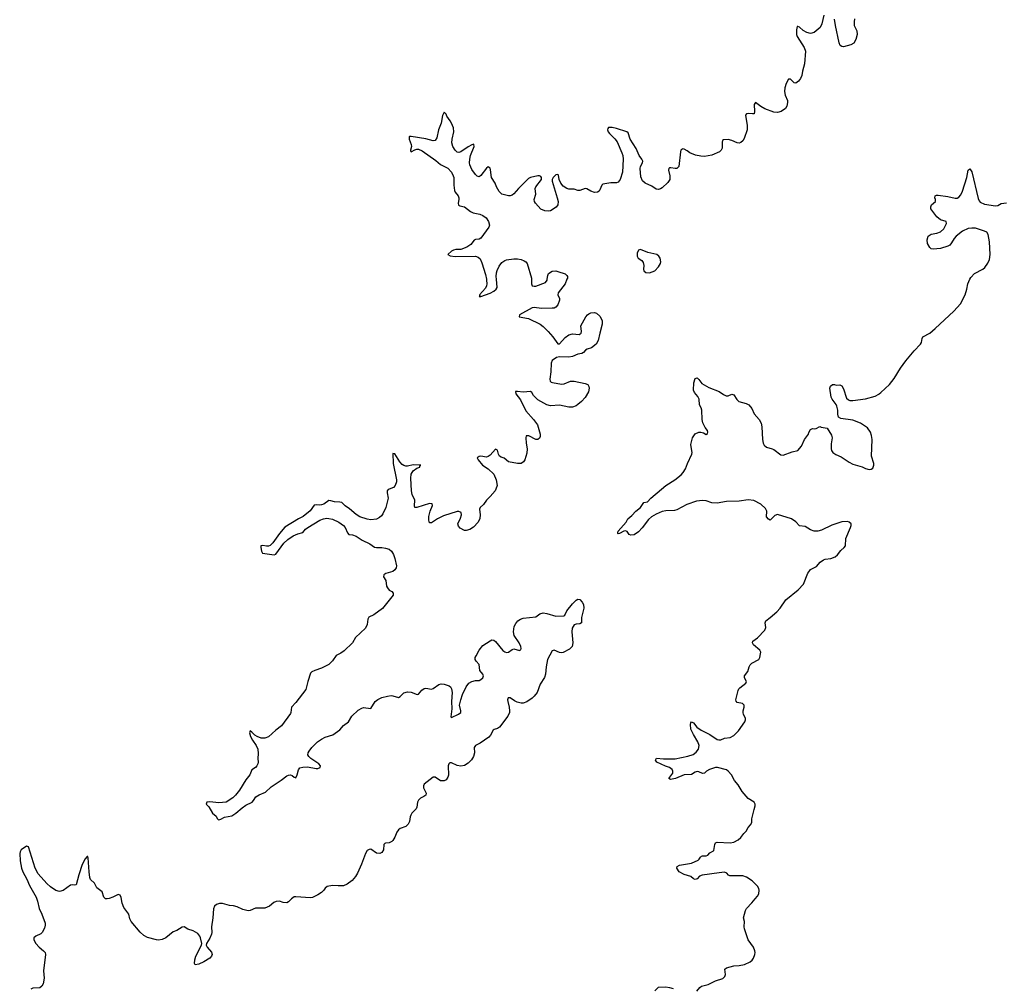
# Model space of a CAD drawing. Header units: inches. Extents: x 1603746 to 1744129, y 385869 to 533836.
# Tile 12 of 105: x 1610615 to 1621365, y 432260 to 442833. Entities that reach past the tile are written whole.
import ezdxf

# ---------------------------------------------------------------- set-up
doc = ezdxf.new("R2010")
doc.units = ezdxf.units.IN
doc.header["$MEASUREMENT"] = 0
for name, color, linetype in [('B6413', 7, 'Continuous'), ('B6414', 7, 'Continuous'), ('B6423', 7, 'Continuous'), ('B6424', 7, 'Continuous')]:
    doc.layers.add(name, color=color, linetype=linetype)

msp = doc.modelspace()

# ---------------------------------------------------------------- linework, layer by layer
at = {"layer": 'B6413', "color": 6}
for points, elevation in [([(1616590, 440000), (1616572, 439950), (1616492, 439850), (1616490, 439830), (1616509, 439790), (1616510, 439770), (1616490, 439720), (1616470, 439695), (1616450, 439685), (1616430, 439683), (1616310, 439682), (1616231, 439691), (1616210, 439686), (1616073, 439610), (1616069, 439590), (1616170, 439572), (1616299, 439510), (1616330, 439485), (1616385, 439430), (1616436, 439370), (1616490, 439293), (1616510, 439296), (1616570, 439364), (1616610, 439392), (1616650, 439404), (1616723, 439397), (1616745, 439410), (1616747, 439430), (1616740, 439490), (1616797, 439590), (1616814, 439610), (1616830, 439622), (1616850, 439632), (1616890, 439636), (1616911, 439630), (1616950, 439596), (1616973, 439550), (1616975, 439510), (1616947, 439413), (1616931, 439330), (1616908, 439290), (1616856, 439250), (1616810, 439237), (1616793, 439227), (1616770, 439202), (1616752, 439190), (1616710, 439183), (1616650, 439155), (1616610, 439150), (1616510, 439152), (1616475, 439145), (1616430, 439113), (1616416, 439084), (1616414, 438990), (1616401, 438910), (1616407, 438887), (1616417, 438877), (1616431, 438871), (1616530, 438853), (1616561, 438859), (1616630, 438886), (1616670, 438888), (1616790, 438862), (1616816, 438850), (1616830, 438830), (1616832, 438810), (1616825, 438770), (1616790, 438710), (1616750, 438665), (1616710, 438631), (1616690, 438619), (1616650, 438605), (1616610, 438604), (1616510, 438626), (1616410, 438618), (1616370, 438628), (1616270, 438682), (1616225, 438730), (1616205, 438765), (1616190, 438776), (1616110, 438768), (1616050, 438776), (1616027, 438773), (1616030, 438750), (1616083, 438683), (1616142, 438562), (1616225, 438470), (1616268, 438410), (1616297, 438310), (1616297, 438283), (1616290, 438266), (1616272, 438250), (1616251, 438249), (1616172, 438292), (1616146, 438290), (1616141, 438270), (1616143, 438210), (1616155, 438150), (1616150, 438101), (1616130, 438028), (1616114, 438006), (1616090, 437989), (1616050, 437987), (1615950, 438008), (1615906, 438046), (1615870, 438059), (1615853, 438070), (1615841, 438090), (1615830, 438135), (1615810, 438146), (1615750, 438080), (1615730, 438065), (1615710, 438058), (1615650, 438068), (1615630, 438065), (1615610, 438050), (1615620, 438030), (1615669, 437969), (1615731, 437930), (1615791, 437871), (1615817, 437810), (1615826, 437750), (1615815, 437710), (1615805, 437690), (1615750, 437627), (1615710, 437590), (1615678, 437542), (1615642, 437510), (1615635, 437490), (1615641, 437430), (1615640, 437390), (1615622, 437350), (1615570, 437292), (1615530, 437268), (1615490, 437257), (1615470, 437259), (1615424, 437284), (1615405, 437305), (1615400, 437330), (1615428, 437392), (1615437, 437430), (1615433, 437453), (1615410, 437465), (1615390, 437463), (1615242, 437418), (1615176, 437384), (1615110, 437340), (1615090, 437342), (1615080, 437370), (1615082, 437410), (1615097, 437470), (1615122, 437530), (1615118, 437550), (1615090, 437552), (1614950, 437508), (1614930, 437508), (1614926, 437526), (1614927, 437590), (1614901, 437650), (1614891, 437690), (1614886, 437830), (1614890, 437871), (1614912, 437910), (1614950, 437936), (1614982, 437950), (1614982, 437958), (1614991, 437969), (1614994, 437970), (1614910, 437974), (1614850, 437961), (1614830, 437960), (1614810, 437965), (1614790, 437979), (1614765, 438005), (1614710, 438095), (1614690, 438097), (1614691, 437990), (1614729, 437811), (1614730, 437790), (1614715, 437750), (1614695, 437725), (1614648, 437710), (1614636, 437704), (1614628, 437692), (1614627, 437670), (1614637, 437610), (1614613, 437510), (1614581, 437439), (1614564, 437416), (1614542, 437398), (1614510, 437381), (1614450, 437374), (1614410, 437381), (1614330, 437408), (1614290, 437432), (1614215, 437495), (1614167, 437527), (1614130, 437562), (1614110, 437567), (1614050, 437569), (1614010, 437582), (1613990, 437583), (1613935, 437545), (1613910, 437536), (1613890, 437533), (1613850, 437537), (1613830, 437534), (1613787, 437473), (1613710, 437410), (1613657, 437383), (1613508, 437292), (1613450, 437226), (1613378, 437122), (1613350, 437095), (1613330, 437086), (1613310, 437085), (1613268, 437092), (1613249, 437090), (1613246, 437070), (1613254, 437030), (1613264, 437010), (1613393, 436990), (1613410, 436998), (1613500, 437120), (1613542, 437158), (1613601, 437199), (1613650, 437221), (1613706, 437234), (1613736, 437270), (1613760, 437290), (1613890, 437370), (1613930, 437385), (1613969, 437391), (1613990, 437390), (1614030, 437380), (1614098, 437350), (1614150, 437312), (1614169, 437289), (1614193, 437233), (1614210, 437212), (1614250, 437209), (1614290, 437195), (1614353, 437153), (1614437, 437110), (1614490, 437076), (1614510, 437071), (1614570, 437072), (1614610, 437066), (1614650, 437052), (1614674, 437030), (1614695, 436995), (1614712, 436950), (1614728, 436872), (1614726, 436850), (1614712, 436828), (1614689, 436811), (1614613, 436787), (1614590, 436773), (1614586, 436750), (1614611, 436710), (1614621, 436650), (1614630, 436630), (1614650, 436607), (1614679, 436590), (1614694, 436574), (1614693, 436550), (1614575, 436405), (1614482, 436338), (1614425, 436310), (1614415, 436290), (1614409, 436230), (1614390, 436190), (1614281, 436090), (1614247, 436030), (1614157, 435943), (1614122, 435918), (1614069, 435891), (1614030, 435835), (1613990, 435796), (1613910, 435755), (1613836, 435730), (1613806, 435714), (1613790, 435699), (1613761, 435610), (1613740, 435520), (1613630, 435380), (1613581, 435330), (1613575, 435270), (1613570, 435258), (1613474, 435126), (1613410, 435079), (1613330, 435006), (1613290, 434991), (1613250, 434992), (1613208, 435008), (1613183, 435023), (1613150, 435057), (1613130, 435070), (1613124, 435050), (1613133, 435010), (1613155, 434970), (1613198, 434910), (1613214, 434870), (1613218, 434822), (1613213, 434770), (1613217, 434730), (1613215, 434710), (1613205, 434690), (1613190, 434670), (1613150, 434645), (1613126, 434590), (1613085, 434535), (1613016, 434424), (1612972, 434368), (1612940, 434340), (1612870, 434293), (1612790, 434285), (1612690, 434296), (1612659, 434290), (1612652, 434270), (1612680, 434240), (1612720, 434170), (1612758, 434138), (1612772, 434112), (1612782, 434102), (1612790, 434100), (1612810, 434108), (1612850, 434127), (1612930, 434144), (1612973, 434170), (1613042, 434230), (1613082, 434258), (1613151, 434290), (1613169, 434310), (1613191, 434350), (1613230, 434373), (1613299, 434401), (1613361, 434459), (1613470, 434531), (1613530, 434578), (1613550, 434588), (1613570, 434591), (1613590, 434582), (1613610, 434563), (1613630, 434557), (1613645, 434590), (1613657, 434643), (1613674, 434666), (1613706, 434674), (1613756, 434676), (1613850, 434659), (1613870, 434660), (1613895, 434670), (1613900, 434690), (1613882, 434710), (1613793, 434770), (1613771, 434790), (1613761, 434810), (1613764, 434830), (1613774, 434850), (1613804, 434890), (1613867, 434950), (1613910, 434981), (1613950, 435002), (1614032, 435028), (1614110, 435081), (1614150, 435130), (1614206, 435170), (1614241, 435230), (1614310, 435295), (1614350, 435318), (1614370, 435324), (1614450, 435316), (1614494, 435390), (1614526, 435414), (1614570, 435433), (1614630, 435450), (1614670, 435455), (1614690, 435453), (1614750, 435436), (1614770, 435445), (1614810, 435484), (1614850, 435496), (1614890, 435492), (1614954, 435466), (1614970, 435471), (1615004, 435516), (1615030, 435533), (1615050, 435538), (1615110, 435527), (1615130, 435534), (1615190, 435576), (1615218, 435582), (1615250, 435581), (1615302, 435562), (1615317, 435550), (1615330, 435530), (1615335, 435490), (1615328, 435390), (1615331, 435309), (1615323, 435223), (1615330, 435216), (1615407, 435253), (1615431, 435270), (1615431, 435290), (1615417, 435350), (1615430, 435410), (1615450, 435468), (1615490, 435551), (1615520, 435590), (1615550, 435610), (1615590, 435620), (1615630, 435621), (1615650, 435629), (1615670, 435650), (1615678, 435670), (1615672, 435690), (1615639, 435730), (1615630, 435796), (1615599, 435830), (1615588, 435850), (1615588, 435870), (1615597, 435890), (1615632, 435950), (1615670, 436001), (1615750, 436053), (1615770, 436062), (1615790, 436059), (1615810, 436047), (1615889, 435949), (1615910, 435932), (1615930, 435926), (1615951, 435929), (1615990, 435958), (1616010, 435966), (1616070, 435948), (1616077, 435950), (1616085, 435955), (1616090, 435969), (1616086, 435990), (1616069, 436030), (1616014, 436110), (1616006, 436150), (1616013, 436210), (1616030, 436243), (1616054, 436270), (1616081, 436290), (1616110, 436300), (1616250, 436316), (1616293, 436347), (1616330, 436358), (1616370, 436353), (1616470, 436321), (1616555, 436325), (1616568, 436332), (1616590, 436379), (1616650, 436455), (1616690, 436498), (1616710, 436508), (1616730, 436504), (1616756, 436476), (1616770, 436450), (1616773, 436410), (1616747, 436307), (1616749, 436250), (1616730, 436238), (1616690, 436235), (1616670, 436227), (1616648, 436192), (1616644, 436150), (1616654, 436030), (1616647, 435990), (1616619, 435961), (1616550, 435924), (1616530, 435921), (1616510, 435926), (1616450, 435950), (1616430, 435942), (1616379, 435850), (1616364, 435770), (1616357, 435690), (1616346, 435654), (1616299, 435581), (1616264, 435490), (1616232, 435448), (1616210, 435426), (1616150, 435387), (1616110, 435374), (1616090, 435373), (1616045, 435385), (1616017, 435397), (1615970, 435429), (1615948, 435432), (1615942, 435410), (1615943, 435390), (1615960, 435330), (1615964, 435290), (1615962, 435270), (1615945, 435230), (1615853, 435110), (1615830, 435096), (1615794, 435086), (1615783, 435077), (1615756, 435024), (1615738, 435002), (1615643, 434937), (1615590, 434910), (1615578, 434890), (1615579, 434830), (1615571, 434790), (1615546, 434754), (1615510, 434718), (1615470, 434692), (1615430, 434685), (1615390, 434691), (1615330, 434721), (1615310, 434722), (1615300, 434710), (1615293, 434687), (1615295, 434585), (1615290, 434566), (1615270, 434537), (1615250, 434524), (1615210, 434523), (1615150, 434566), (1615130, 434564), (1615030, 434490), (1615023, 434470), (1615025, 434450), (1615052, 434390), (1615048, 434370), (1615027, 434353), (1614990, 434335), (1614968, 434312), (1614958, 434290), (1614950, 434239), (1614942, 434218), (1614896, 434170), (1614884, 434150), (1614877, 434130), (1614870, 434079), (1614856, 434050), (1614830, 434026), (1614770, 434004), (1614749, 433991), (1614734, 433966), (1614710, 433908), (1614690, 433874), (1614678, 433862), (1614650, 433848), (1614610, 433846), (1614600, 433840), (1614591, 433829), (1614585, 433770), (1614570, 433741), (1614547, 433733), (1614510, 433736), (1614450, 433777), (1614430, 433776), (1614410, 433764), (1614390, 433733), (1614346, 433614), (1614303, 433517), (1614280, 433480), (1614243, 433437), (1614190, 433398), (1614150, 433380), (1614090, 433377), (1614030, 433383), (1613970, 433372), (1613950, 433354), (1613935, 433330), (1613910, 433305), (1613870, 433279), (1613810, 433252), (1613789, 433249), (1613630, 433260), (1613610, 433257), (1613582, 433238), (1613550, 433204), (1613530, 433193), (1613490, 433197), (1613450, 433210), (1613413, 433207), (1613390, 433195), (1613342, 433158), (1613290, 433134), (1613190, 433135), (1613132, 433108), (1613110, 433104), (1613050, 433120), (1612990, 433150), (1612950, 433162), (1612905, 433165), (1612830, 433184), (1612796, 433184), (1612764, 433176), (1612743, 433157), (1612730, 433126), (1612724, 433030), (1612707, 432930), (1612712, 432870), (1612709, 432851), (1612690, 432806), (1612655, 432750), (1612652, 432730), (1612662, 432710), (1612710, 432654), (1612717, 432630), (1612709, 432610), (1612689, 432590), (1612625, 432550), (1612570, 432524), (1612530, 432518), (1612523, 432530), (1612525, 432570), (1612537, 432610), (1612601, 432730), (1612605, 432750), (1612589, 432810), (1612580, 432830), (1612558, 432858), (1612510, 432887), (1612450, 432906), (1612410, 432931), (1612390, 432927), (1612330, 432890), (1612290, 432878), (1612210, 432812), (1612170, 432793), (1612130, 432787), (1612110, 432789), (1612010, 432814), (1611970, 432836), (1611931, 432871), (1611832, 432990), (1611818, 433018), (1611806, 433070), (1611750, 433141), (1611734, 433190), (1611722, 433250), (1611710, 433277), (1611690, 433285), (1611630, 433255), (1611590, 433240), (1611570, 433235), (1611550, 433237), (1611535, 433255), (1611514, 433314), (1611457, 433357), (1611430, 433408), (1611388, 433448), (1611381, 433470), (1611373, 433533), (1611363, 433683), (1611357, 433697), (1611350, 433699), (1611330, 433674), (1611296, 433610), (1611260, 433500), (1611230, 433390), (1611210, 433384), (1611190, 433388), (1611170, 433384), (1611091, 433329), (1611050, 433318), (1611010, 433329), (1610950, 433367), (1610910, 433404), (1610815, 433510), (1610785, 433570), (1610710, 433803), (1610690, 433810), (1610631, 433770), (1610619, 433750), (1610615, 433730), (1610618, 433650), (1610636, 433570), (1610650, 433530), (1610693, 433453), (1610721, 433381), (1610795, 433255), (1610810, 433210), (1610828, 433130), (1610858, 433070), (1610894, 432970), (1610894, 432950), (1610885, 432915), (1610860, 432870), (1610845, 432855), (1610791, 432829), (1610768, 432810), (1610768, 432790), (1610790, 432750), (1610827, 432710), (1610876, 432670), (1610891, 432650), (1610895, 432630), (1610876, 432450), (1610881, 432370), (1610870, 432310), (1610856, 432284), (1610834, 432266), (1610757, 432263), (1610737, 432250)], 400), ([(1615710, 440000), (1615712, 439990), (1615715, 439950), (1615711, 439929), (1615699, 439901), (1615635, 439830), (1615637, 439823), (1615630, 439810), (1615650, 439811), (1615750, 439847), (1615791, 439869), (1615817, 439890), (1615829, 439911), (1615820, 440000)], 400), ([(1616203, 440000), (1616202, 439950), (1616210, 439929), (1616230, 439923), (1616250, 439926), (1616357, 439963), (1616372, 439988), (1616374, 440000)], 400), ([(1618007, 432230), (1618039, 432270), (1618058, 432282), (1618130, 432303), (1618210, 432341), (1618293, 432367), (1618314, 432390), (1618320, 432410), (1618315, 432470), (1618330, 432485), (1618410, 432507), (1618471, 432509), (1618530, 432521), (1618590, 432550), (1618612, 432568), (1618626, 432590), (1618640, 432630), (1618644, 432650), (1618641, 432670), (1618625, 432710), (1618570, 432790), (1618527, 432910), (1618523, 432930), (1618527, 432990), (1618518, 433030), (1618539, 433110), (1618550, 433130), (1618610, 433192), (1618643, 433237), (1618670, 433265), (1618683, 433290), (1618687, 433330), (1618683, 433350), (1618670, 433376), (1618613, 433433), (1618550, 433472), (1618510, 433487), (1618369, 433489), (1618355, 433495), (1618335, 433515), (1618310, 433526), (1618250, 433522), (1618065, 433495), (1618037, 433483), (1618010, 433456), (1617990, 433447), (1617970, 433455), (1617942, 433482), (1617870, 433503), (1617815, 433530), (1617789, 433571), (1617794, 433590), (1617817, 433603), (1617950, 433627), (1618022, 433658), (1618034, 433670), (1618047, 433693), (1618058, 433702), (1618070, 433706), (1618110, 433705), (1618128, 433712), (1618150, 433737), (1618190, 433759), (1618194, 433766), (1618203, 433830), (1618212, 433848), (1618230, 433854), (1618370, 433847), (1618410, 433855), (1618460, 433880), (1618490, 433905), (1618522, 433950), (1618546, 433974), (1618570, 434017), (1618595, 434045), (1618610, 434070), (1618610, 434110), (1618632, 434210), (1618646, 434250), (1618646, 434270), (1618632, 434290), (1618570, 434333), (1618501, 434410), (1618460, 434480), (1618420, 434530), (1618386, 434590), (1618350, 434630), (1618330, 434643), (1618235, 434670), (1618210, 434671), (1618147, 434650), (1618114, 434630), (1618090, 434608), (1618070, 434605), (1618030, 434623), (1618010, 434627), (1617990, 434621), (1617950, 434595), (1617870, 434589), (1617774, 434550), (1617721, 434541), (1617703, 434550), (1617746, 434610), (1617747, 434630), (1617738, 434650), (1617710, 434670), (1617664, 434684), (1617570, 434729), (1617558, 434750), (1617569, 434771), (1617644, 434764), (1617770, 434765), (1617910, 434793), (1617967, 434813), (1618001, 434839), (1618025, 434870), (1618034, 434910), (1618020, 434950), (1617970, 435030), (1617943, 435090), (1617939, 435141), (1617942, 435158), (1617950, 435170), (1617970, 435158), (1618009, 435109), (1618056, 435076), (1618150, 435030), (1618230, 434976), (1618248, 434972), (1618270, 434974), (1618310, 434989), (1618370, 434996), (1618410, 435019), (1618461, 435070), (1618531, 435170), (1618540, 435190), (1618538, 435210), (1618517, 435250), (1618512, 435270), (1618512, 435290), (1618525, 435330), (1618524, 435350), (1618508, 435368), (1618450, 435381), (1618436, 435396), (1618435, 435410), (1618458, 435510), (1618468, 435530), (1618479, 435541), (1618542, 435590), (1618549, 435610), (1618527, 435650), (1618527, 435670), (1618563, 435717), (1618578, 435770), (1618590, 435790), (1618610, 435810), (1618684, 435850), (1618694, 435870), (1618704, 435910), (1618705, 435930), (1618695, 435950), (1618627, 436010), (1618616, 436030), (1618620, 436050), (1618670, 436086), (1618752, 436170), (1618761, 436199), (1618755, 436250), (1618760, 436270), (1618810, 436308), (1618880, 436370), (1618917, 436410), (1618981, 436499), (1619114, 436610), (1619173, 436670), (1619220, 436790), (1619240, 436820), (1619250, 436830), (1619316, 436864), (1619356, 436910), (1619390, 436936), (1619410, 436944), (1619470, 436950), (1619518, 436970), (1619543, 436990), (1619581, 437039), (1619617, 437070), (1619631, 437090), (1619636, 437170), (1619687, 437290), (1619694, 437310), (1619693, 437330), (1619671, 437350), (1619654, 437354), (1619590, 437353), (1619483, 437317), (1619370, 437261), (1619330, 437250), (1619290, 437251), (1619250, 437264), (1619190, 437300), (1619130, 437307), (1619090, 437351), (1619043, 437383), (1618890, 437433), (1618860, 437420), (1618810, 437371), (1618790, 437380), (1618770, 437406), (1618772, 437468), (1618758, 437498), (1618706, 437546), (1618630, 437585), (1618570, 437591), (1618470, 437577), (1618330, 437572), (1618230, 437557), (1618170, 437560), (1618110, 437581), (1618070, 437585), (1618004, 437576), (1617898, 437542), (1617790, 437482), (1617764, 437476), (1617670, 437472), (1617630, 437463), (1617565, 437435), (1617514, 437406), (1617481, 437379), (1617410, 437286), (1617370, 437242), (1617322, 437210), (1617286, 437206), (1617270, 437215), (1617246, 437246), (1617230, 437252), (1617210, 437249), (1617165, 437225), (1617150, 437222), (1617144, 437224), (1617144, 437230), (1617150, 437250), (1617237, 437350), (1617256, 437384), (1617299, 437421), (1617341, 437470), (1617393, 437507), (1617430, 437563), (1617470, 437571), (1617504, 437610), (1617622, 437710), (1617670, 437748), (1617767, 437810), (1617836, 437864), (1617860, 437890), (1617883, 437930), (1617907, 437990), (1617955, 438090), (1617958, 438110), (1617948, 438148), (1617943, 438197), (1617959, 438270), (1617990, 438312), (1618030, 438331), (1618051, 438331), (1618082, 438322), (1618110, 438305), (1618123, 438317), (1618129, 438330), (1618124, 438350), (1618100, 438380), (1618074, 438434), (1618066, 438470), (1618063, 438570), (1618055, 438595), (1618037, 438630), (1618032, 438692), (1618020, 438720), (1617983, 438763), (1617971, 438790), (1617975, 438870), (1617990, 438918), (1618010, 438925), (1618030, 438905), (1618061, 438861), (1618138, 438818), (1618250, 438773), (1618300, 438740), (1618329, 438729), (1618350, 438729), (1618390, 438744), (1618410, 438739), (1618446, 438686), (1618467, 438667), (1618545, 438645), (1618574, 438630), (1618608, 438590), (1618633, 438530), (1618688, 438470), (1618710, 438430), (1618719, 438390), (1618724, 438250), (1618733, 438210), (1618743, 438190), (1618770, 438166), (1618830, 438150), (1618850, 438140), (1618924, 438084), (1618950, 438080), (1619050, 438115), (1619110, 438130), (1619150, 438179), (1619183, 438250), (1619227, 438310), (1619232, 438328), (1619250, 438358), (1619270, 438371), (1619290, 438366), (1619310, 438371), (1619350, 438391), (1619365, 438385), (1619430, 438376), (1619477, 438297), (1619484, 438270), (1619475, 438205), (1619473, 438150), (1619477, 438130), (1619492, 438110), (1619527, 438087), (1619583, 438063), (1619670, 438003), (1619710, 437983), (1619813, 437953), (1619850, 437935), (1619890, 437923), (1619910, 437925), (1619930, 437939), (1619940, 437970), (1619940, 437990), (1619914, 438070), (1619921, 438250), (1619915, 438295), (1619903, 438330), (1619870, 438379), (1619795, 438430), (1619710, 438460), (1619580, 438480), (1619556, 438496), (1619547, 438527), (1619547, 438570), (1619536, 438616), (1619530, 438631), (1619484, 438690), (1619473, 438713), (1619461, 438810), (1619469, 438831), (1619490, 438852), (1619510, 438852), (1619530, 438843), (1619570, 438847), (1619590, 438835), (1619610, 438804), (1619642, 438702), (1619663, 438683), (1619678, 438678), (1619710, 438677), (1619850, 438693), (1619955, 438725), (1619995, 438745), (1620000, 438750)], 300), ([(1617550, 432231), (1617589, 432271), (1617670, 432277), (1617710, 432270), (1617750, 432257)], 300)]:
    msp.add_lwpolyline(points, dxfattribs=dict(at, elevation=elevation))
at = {"layer": 'B6414', "color": 6, "elevation": 400}
for points in [[(1619396, 442884), (1619373, 442787), (1619354, 442746), (1619288, 442692), (1619250, 442683), (1619210, 442693), (1619170, 442716), (1619130, 442750), (1619110, 442760), (1619103, 442757), (1619096, 442724), (1619097, 442670), (1619105, 442650), (1619180, 442530), (1619193, 442490), (1619184, 442350), (1619161, 442270), (1619155, 442225), (1619141, 442190), (1619119, 442161), (1619090, 442140), (1619070, 442142), (1619030, 442182), (1619010, 442182), (1618982, 442138), (1618967, 442090), (1618965, 442050), (1618974, 442010), (1618997, 441950), (1618998, 441930), (1618991, 441890), (1618975, 441865), (1618929, 441830), (1618890, 441820), (1618850, 441823), (1618750, 441861), (1618707, 441887), (1618650, 441930), (1618634, 441906), (1618638, 441830), (1618633, 441807), (1618615, 441805), (1618568, 441810), (1618550, 441805), (1618538, 441790), (1618558, 441678), (1618558, 441630), (1618524, 441536), (1618510, 441510), (1618490, 441493), (1618470, 441487), (1618450, 441489), (1618390, 441514), (1618350, 441525), (1618298, 441522), (1618287, 441513), (1618284, 441496), (1618283, 441430), (1618273, 441407), (1618256, 441390), (1618170, 441356), (1618090, 441341), (1618050, 441343), (1617995, 441355), (1617930, 441378), (1617902, 441402), (1617870, 441421), (1617850, 441422), (1617843, 441417), (1617833, 441407), (1617828, 441392), (1617810, 441230), (1617790, 441209), (1617770, 441207), (1617724, 441216), (1617710, 441216), (1617702, 441210), (1617697, 441190), (1617713, 441130), (1617712, 441090), (1617690, 441056), (1617630, 440998), (1617610, 440985), (1617590, 440980), (1617562, 440982), (1617516, 441016), (1617443, 441050), (1617414, 441074), (1617398, 441118), (1617389, 441210), (1617391, 441230), (1617415, 441270), (1617419, 441290), (1617409, 441310), (1617377, 441350), (1617347, 441427), (1617281, 441530), (1617258, 441598), (1617243, 441610), (1617130, 441647), (1617084, 441656), (1617044, 441656), (1617035, 441645), (1617034, 441630), (1617039, 441610), (1617054, 441590), (1617111, 441531), (1617138, 441498), (1617190, 441381), (1617200, 441350), (1617202, 441310), (1617196, 441170), (1617170, 441087), (1617150, 441060), (1617130, 441054), (1617070, 441053), (1616983, 441037), (1616970, 441028), (1616950, 440974), (1616940, 440960), (1616924, 440950), (1616890, 440946), (1616850, 440961), (1616808, 440988), (1616790, 440990), (1616730, 440968), (1616710, 440967), (1616670, 440983), (1616610, 440982), (1616590, 440989), (1616550, 441017), (1616523, 441050), (1616506, 441090), (1616497, 441137), (1616490, 441145), (1616470, 441138), (1616438, 441110), (1616428, 441090), (1616428, 441070), (1616484, 440890), (1616492, 440848), (1616490, 440811), (1616472, 440788), (1616410, 440748), (1616390, 440742), (1616347, 440747), (1616305, 440765), (1616247, 440830), (1616234, 440850), (1616230, 440870), (1616251, 440930), (1616243, 440990), (1616250, 441010), (1616310, 441090), (1616313, 441110), (1616303, 441123), (1616290, 441129), (1616270, 441128), (1616190, 441110), (1616170, 441098), (1616059, 440990), (1616010, 440932), (1615990, 440918), (1615970, 440910), (1615950, 440910), (1615878, 440930), (1615850, 440959), (1615822, 441010), (1615807, 441050), (1615766, 441110), (1615754, 441194), (1615750, 441212), (1615741, 441221), (1615730, 441228), (1615710, 441212), (1615650, 441133), (1615630, 441118), (1615610, 441125), (1615590, 441142), (1615550, 441199), (1615529, 441250), (1615525, 441270), (1615529, 441310), (1615538, 441350), (1615575, 441450), (1615574, 441470), (1615570, 441473), (1615550, 441466), (1615510, 441444), (1615430, 441389), (1615410, 441383), (1615390, 441388), (1615370, 441407), (1615343, 441450), (1615333, 441490), (1615336, 441530), (1615355, 441610), (1615350, 441652), (1615330, 441702), (1615314, 441730), (1615279, 441779), (1615270, 441800), (1615250, 441822), (1615230, 441787), (1615215, 441705), (1615188, 441630), (1615170, 441545), (1615150, 441516), (1615128, 441512), (1615050, 441531), (1614890, 441559), (1614870, 441559), (1614866, 441554), (1614868, 441530), (1614889, 441470), (1614891, 441449), (1614881, 441410), (1614882, 441402), (1614890, 441392), (1614928, 441412), (1614950, 441418), (1614970, 441418), (1615010, 441402), (1615157, 441297), (1615210, 441252), (1615290, 441213), (1615329, 441170), (1615348, 441130), (1615353, 441110), (1615353, 441027), (1615361, 440970), (1615371, 440950), (1615401, 440910), (1615409, 440890), (1615411, 440870), (1615402, 440830), (1615405, 440810), (1615421, 440801), (1615470, 440790), (1615538, 440738), (1615565, 440725), (1615637, 440710), (1615670, 440697), (1615706, 440670), (1615734, 440630), (1615743, 440590), (1615738, 440570), (1615650, 440450), (1615630, 440437), (1615590, 440432), (1615575, 440425), (1615541, 440379), (1615496, 440350), (1615430, 440325), (1615377, 440323), (1615350, 440316), (1615330, 440305), (1615290, 440270), (1615315, 440255), (1615368, 440248), (1615590, 440251), (1615620, 440240), (1615641, 440221), (1615660, 440180), (1615699, 440050), (1615710, 440000)], [(1619730, 442841), (1619724, 442810), (1619725, 442770), (1619754, 442710), (1619757, 442670), (1619745, 442615), (1619722, 442578), (1619690, 442557), (1619610, 442537), (1619590, 442539), (1619573, 442550), (1619561, 442581), (1619521, 442770), (1619510, 442840)], [(1615820, 440000), (1615818, 440030), (1615820, 440070), (1615826, 440094), (1615850, 440144), (1615877, 440183), (1615910, 440206), (1615930, 440212), (1616010, 440223), (1616050, 440224), (1616090, 440215), (1616122, 440202), (1616140, 440190), (1616156, 440170), (1616203, 440010), (1616203, 440000)], [(1616374, 440000), (1616380, 440040), (1616390, 440064), (1616430, 440087), (1616470, 440090), (1616490, 440086), (1616570, 440059), (1616590, 440040), (1616594, 440030), (1616594, 440010), (1616590, 440000)]]:
    msp.add_lwpolyline(points, dxfattribs=at)
msp.add_lwpolyline([(1617390, 440323), (1617370, 440319), (1617356, 440284), (1617355, 440250), (1617368, 440230), (1617406, 440206), (1617423, 440183), (1617429, 440150), (1617425, 440110), (1617428, 440090), (1617450, 440074), (1617490, 440069), (1617550, 440090), (1617590, 440134), (1617610, 440170), (1617614, 440190), (1617609, 440230), (1617593, 440253), (1617570, 440271), (1617472, 440292), (1617410, 440319)], close=True, dxfattribs=at)
at = {"layer": 'B6423', "color": 6, "elevation": 300}
msp.add_lwpolyline([(1620000, 438750), (1620017, 438763), (1620110, 438852), (1620162, 438918), (1620231, 439030), (1620289, 439110), (1620381, 439219), (1620450, 439290), (1620461, 439310), (1620467, 439353), (1620474, 439370), (1620550, 439410), (1620610, 439461), (1620814, 439650), (1620885, 439730), (1620937, 439830), (1620956, 439890), (1620965, 439950), (1620990, 440000)], dxfattribs=at)
at = {"layer": 'B6424', "color": 6, "elevation": 300}
msp.add_lwpolyline([(1620990, 440000), (1621000, 440020), (1621039, 440061), (1621130, 440111), (1621152, 440128), (1621186, 440174), (1621204, 440216), (1621211, 440270), (1621202, 440410), (1621189, 440490), (1621173, 440513), (1621150, 440526), (1621050, 440556), (1621010, 440559), (1620970, 440555), (1620910, 440525), (1620841, 440470), (1620817, 440443), (1620790, 440397), (1620770, 440373), (1620750, 440362), (1620670, 440337), (1620589, 440329), (1620566, 440330), (1620550, 440346), (1620528, 440390), (1620524, 440430), (1620534, 440470), (1620568, 440492), (1620630, 440503), (1620670, 440517), (1620704, 440550), (1620734, 440610), (1620729, 440630), (1620670, 440650), (1620630, 440681), (1620563, 440770), (1620563, 440790), (1620570, 440811), (1620613, 440850), (1620613, 440870), (1620606, 440890), (1620609, 440911), (1620623, 440917), (1620644, 440916), (1620750, 440904), (1620830, 440885), (1620850, 440885), (1620870, 440897), (1620890, 440923), (1620910, 440961), (1620957, 441110), (1620970, 441191), (1620990, 441205), (1621010, 441171), (1621081, 440881), (1621090, 440857), (1621102, 440842), (1621150, 440821), (1621270, 440800), (1621295, 440805), (1621330, 440826), (1621390, 440835)], dxfattribs=at)

doc.saveas('drawing.dxf')
